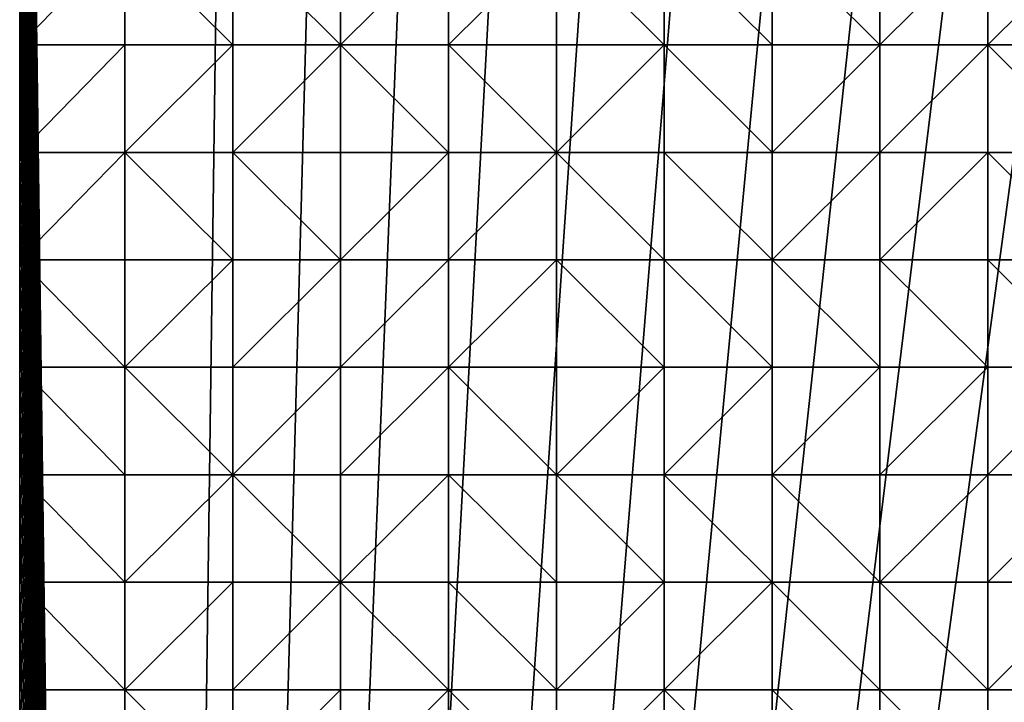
# Model space of a CAD drawing. Header units: metres. Extents: x 58 to 227, y 40 to 252.
# Tile 44 of 78: x 58 to 85, y 200 to 218. Entities that reach past the tile are written whole.
import ezdxf

# ---------------------------------------------------------------- set-up
doc = ezdxf.new("R2010")
doc.units = ezdxf.units.M
doc.header["$MEASUREMENT"] = 0
doc.layers.add('3D_TERRAIN_MODEL', color=18, linetype='CONTINUOUS')

# ---------------------------------------------------------------- blocks, each defined once
blk = doc.blocks.new('WALL_1')
at = {"layer": '3D_TERRAIN_MODEL', "color": 0, "linetype": 'ByBlock'}
mesh = blk.add_polyface(dxfattribs=at)
corners = [(58.315807, 151.595031, 25.728997), (58.315807, 154.453441, 26.640155), (58.315807, 154.453441, -5.557653), (58.315807, 151.595031, -5.557653), (58.315807, 157.311851, 27.524791), (58.315807, 157.311851, -5.557653), (58.315807, 160.17026, 28.394483), (58.315807, 160.17026, -5.557653), (58.315807, 163.02867, 29.184101), (58.315807, 163.02867, -5.557653), (58.315807, 165.88708, 29.966411), (58.315807, 165.88708, -5.557653), (58.315807, 168.74549, 30.663901), (58.315807, 168.74549, -5.557653), (58.315807, 171.603899, 31.28804), (58.315807, 171.603899, -5.557653), (58.315807, 174.462309, 31.760376), (58.315807, 174.462309, -5.557653), (58.315807, 177.320719, 32.305251), (58.315807, 177.320719, -5.557653), (58.315807, 180.179129, 32.875307), (58.315807, 180.179129, -5.557653), (58.315807, 183.037538, 33.350467), (58.315807, 183.037538, -5.557653), (58.315807, 185.895948, 33.789966), (58.315807, 185.895948, -5.557653), (58.315807, 188.754358, 34.302677), (58.315807, 188.754358, -5.557653), (58.315807, 191.612768, 34.840904), (58.315807, 191.612768, -5.557653), (58.315807, 194.471177, 35.353454), (58.315807, 194.471177, -5.557653), (58.315807, 197.329587, 35.786128), (58.315807, 197.329587, -5.557653), (58.315807, 200.187997, 36.250171), (58.315807, 200.187997, -5.557653), (58.315807, 203.046407, 36.723215), (58.315807, 203.046407, -5.557653), (58.315807, 205.904816, 37.18958), (58.315807, 205.904816, -5.557653), (58.315807, 208.763226, 37.693401), (58.315807, 208.763226, -5.557653), (58.315807, 211.621636, 38.196376), (58.315807, 211.621636, -5.557653), (58.315807, 214.480046, 38.808323), (58.315807, 214.480046, -5.557653), (58.315807, 217.338455, 39.756096), (58.315807, 217.338455, -5.557653), (58.315807, 220.196865, 41.018139), (58.315807, 220.196865, -5.557653), (58.315807, 223.055275, 42.525757), (58.315807, 223.055275, -5.557653), (58.315807, 225.913685, 43.988581), (58.315807, 225.913685, -5.557653), (58.315807, 228.772094, 45.033331), (58.315807, 228.772094, -5.557653), (58.315807, 231.630504, 45.426647), (58.315807, 231.630504, -5.557653), (58.315807, 234.488914, 45.550345), (58.315807, 234.488914, -5.557653), (58.315807, 237.347324, 45.522355), (58.315807, 237.347324, -5.557653), (58.315807, 240.205733, 45.380837), (58.315807, 240.205733, -5.557653), (58.315807, 243.064143, 45.269983), (58.315807, 243.064143, -5.557653), (58.315807, 245.922553, 45.200712), (58.315807, 245.922553, -5.557653)]
mesh.append_faces([[corners[k] for k in face] for face in [(0, 1, 2, 3), (1, 4, 5, 2), (4, 6, 7, 5), (6, 8, 9, 7), (8, 10, 11, 9), (10, 12, 13, 11), (12, 14, 15, 13), (14, 16, 17, 15), (16, 18, 19, 17), (18, 20, 21, 19), (20, 22, 23, 21), (22, 24, 25, 23), (24, 26, 27, 25), (26, 28, 29, 27), (28, 30, 31, 29), (30, 32, 33, 31), (32, 34, 35, 33), (34, 36, 37, 35), (36, 38, 39, 37), (38, 40, 41, 39), (40, 42, 43, 41), (42, 44, 45, 43), (44, 46, 47, 45), (46, 48, 49, 47), (48, 50, 51, 49), (50, 52, 53, 51), (52, 54, 55, 53), (54, 56, 57, 55), (56, 58, 59, 57), (58, 60, 61, 59), (60, 62, 63, 61), (62, 64, 65, 63), (64, 66, 67, 65)]], dxfattribs={"vtx1": -1, "vtx3": -1, "color": 0})
blk = doc.blocks.new('WALL_2')
at = {"layer": '3D_TERRAIN_MODEL', "color": 0, "linetype": 'ByBlock'}
mesh = blk.add_polyface(dxfattribs=at)
corners = [(58.315807, 183.037538, -5.557653), (58.315807, 185.895948, -5.557653), (61.113923, 40.187512, -5.557653), (58.315807, 188.754358, -5.557653), (58.315807, 191.612768, -5.557653), (58.315807, 194.471177, -5.557653), (58.315807, 197.329587, -5.557653), (58.315807, 200.187997, -5.557653), (58.315807, 203.046407, -5.557653), (58.315807, 205.904816, -5.557653), (58.315807, 208.763226, -5.557653), (58.315807, 211.621636, -5.557653), (58.315807, 214.480046, -5.557653), (58.315807, 217.338455, -5.557653), (58.315807, 220.196865, -5.557653), (58.315807, 223.055275, -5.557653), (58.315807, 225.913685, -5.557653), (58.315807, 228.772094, -5.557653), (58.315807, 231.630504, -5.557653), (58.315807, 234.488914, -5.557653), (58.315807, 237.347324, -5.557653), (58.315807, 240.205733, -5.557653), (58.315807, 243.064143, -5.557653), (58.315807, 245.922553, -5.557653), (58.315807, 248.780962, -5.557653), (58.315807, 251.568912, -5.557653), (61.113923, 251.568912, -5.557653), (63.9825, 251.568912, -5.557653), (66.851077, 251.568912, -5.557653), (69.719654, 251.568912, -5.557653), (72.588231, 251.568912, -5.557653), (75.456808, 251.568912, -5.557653), (78.325385, 251.568912, -5.557653), (81.193962, 251.568912, -5.557653), (84.062539, 251.568912, -5.557653)]
mesh.append_faces([[corners[k] for k in face] for face in [(0, 1, 2), (1, 3, 2), (3, 4, 2), (4, 5, 2), (5, 6, 2), (6, 7, 2), (7, 8, 2), (8, 9, 2), (9, 10, 2), (10, 11, 2), (11, 12, 2), (12, 13, 2), (13, 14, 2), (14, 15, 2), (15, 16, 2), (16, 17, 2), (17, 18, 2), (18, 19, 2), (19, 20, 2), (20, 21, 2), (21, 22, 2), (22, 23, 2), (23, 24, 2), (24, 25, 2), (25, 26, 2), (26, 27, 2), (27, 28, 2), (28, 29, 2), (29, 30, 2), (30, 31, 2), (31, 32, 2), (32, 33, 2), (33, 34, 2)]], dxfattribs={"vtx1": -1, "vtx2": -1, "color": 0})
mesh = blk.add_polyface(dxfattribs=at)
corners = [(84.062539, 251.568912, -5.557653), (86.931116, 251.568912, -5.557653), (61.113923, 40.187512, -5.557653), (89.799693, 251.568912, -5.557653), (92.66827, 251.568912, -5.557653), (95.536847, 251.568912, -5.557653), (98.405424, 251.568912, -5.557653), (101.274001, 251.568912, -5.557653), (104.142577, 251.568912, -5.557653), (107.011154, 251.568912, -5.557653), (109.879731, 251.568912, -5.557653), (112.748308, 251.568912, -5.557653), (115.616885, 251.568912, -5.557653), (118.485462, 251.568912, -5.557653), (121.354039, 251.568912, -5.557653), (124.222616, 251.568912, -5.557653), (127.091193, 251.568912, -5.557653), (129.95977, 251.568912, -5.557653), (132.828347, 251.568912, -5.557653), (135.696924, 251.568912, -5.557653), (138.565501, 251.568912, -5.557653), (141.434078, 251.568912, -5.557653), (144.302655, 251.568912, -5.557653), (147.171232, 251.568912, -5.557653), (150.039809, 251.568912, -5.557653), (152.908386, 251.568912, -5.557653), (155.776963, 251.568912, -5.557653), (158.64554, 251.568912, -5.557653), (161.514117, 251.568912, -5.557653), (164.382694, 251.568912, -5.557653), (167.251271, 251.568912, -5.557653), (170.119848, 251.568912, -5.557653), (172.988425, 251.568912, -5.557653), (175.857002, 251.568912, -5.557653), (178.725579, 251.568912, -5.557653)]
mesh.append_faces([[corners[k] for k in face] for face in [(0, 1, 2), (1, 3, 2), (3, 4, 2), (4, 5, 2), (5, 6, 2), (6, 7, 2), (7, 8, 2), (8, 9, 2), (9, 10, 2), (10, 11, 2), (11, 12, 2), (12, 13, 2), (13, 14, 2), (14, 15, 2), (15, 16, 2), (16, 17, 2), (17, 18, 2), (18, 19, 2), (19, 20, 2), (20, 21, 2), (21, 22, 2), (22, 23, 2), (23, 24, 2), (24, 25, 2), (25, 26, 2), (26, 27, 2), (27, 28, 2), (28, 29, 2), (29, 30, 2), (30, 31, 2), (31, 32, 2), (32, 33, 2), (33, 34, 2)]], dxfattribs={"vtx1": -1, "vtx2": -1, "color": 0})
mesh = blk.add_polyface(dxfattribs=at)
corners = [(178.725579, 251.568912, -5.557653), (181.594156, 251.568912, -5.557653), (61.113923, 40.187512, -5.557653), (184.462733, 251.568912, -5.557653), (187.331309, 251.568912, -5.557653), (190.199886, 251.568912, -5.557653), (193.068463, 251.568912, -5.557653), (195.93704, 251.568912, -5.557653), (198.805617, 251.568912, -5.557653), (201.674194, 251.568912, -5.557653), (204.542771, 251.568912, -5.557653), (207.411348, 251.568912, -5.557653), (210.279925, 251.568912, -5.557653), (213.148502, 251.568912, -5.557653), (216.017079, 251.568912, -5.557653), (218.885656, 251.568912, -5.557653), (221.754233, 251.568912, -5.557653), (224.62281, 251.568912, -5.557653), (227.420927, 251.568912, -5.557653), (227.069402, 248.780962, -5.557653), (226.708994, 245.922553, -5.557653), (226.348586, 243.064143, -5.557653), (225.988178, 240.205733, -5.557653), (225.62777, 237.347324, -5.557653), (225.267362, 234.488914, -5.557653), (224.906953, 231.630504, -5.557653), (224.62281, 229.376953, -5.557653), (224.546545, 228.772094, -5.557653), (224.186137, 225.913685, -5.557653), (223.825729, 223.055275, -5.557653), (223.465321, 220.196865, -5.557653), (223.104912, 217.338455, -5.557653), (222.744504, 214.480046, -5.557653), (222.384096, 211.621636, -5.557653), (222.023688, 208.763226, -5.557653)]
mesh.append_faces([[corners[k] for k in face] for face in [(0, 1, 2), (1, 3, 2), (3, 4, 2), (4, 5, 2), (5, 6, 2), (6, 7, 2), (7, 8, 2), (8, 9, 2), (9, 10, 2), (10, 11, 2), (11, 12, 2), (12, 13, 2), (13, 14, 2), (14, 15, 2), (15, 16, 2), (16, 17, 2), (17, 18, 2), (18, 19, 2), (19, 20, 2), (20, 21, 2), (21, 22, 2), (22, 23, 2), (23, 24, 2), (24, 25, 2), (25, 26, 2), (26, 27, 2), (27, 28, 2), (28, 29, 2), (29, 30, 2), (30, 31, 2), (31, 32, 2), (32, 33, 2), (33, 34, 2)]], dxfattribs={"vtx1": -1, "vtx2": -1, "color": 0})
mesh = blk.add_polyface(dxfattribs=at)
corners = [(222.023688, 208.763226, -5.557653), (221.754233, 206.62617, -5.557653), (61.113923, 40.187512, -5.557653), (221.66328, 205.904816, -5.557653), (221.302872, 203.046407, -5.557653), (220.942463, 200.187997, -5.557653), (220.582055, 197.329587, -5.557653), (220.221647, 194.471177, -5.557653), (219.861239, 191.612768, -5.557653), (219.500831, 188.754358, -5.557653), (219.140422, 185.895948, -5.557653), (218.885656, 183.875388, -5.557653), (218.780014, 183.037538, -5.557653), (218.419606, 180.179129, -5.557653), (218.059198, 177.320719, -5.557653), (217.69879, 174.462309, -5.557653), (217.338381, 171.603899, -5.557653), (216.977973, 168.74549, -5.557653), (216.617565, 165.88708, -5.557653), (216.257157, 163.02867, -5.557653), (216.017079, 161.124605, -5.557653), (215.896749, 160.17026, -5.557653), (215.536341, 157.311851, -5.557653), (215.175932, 154.453441, -5.557653), (214.815524, 151.595031, -5.557653), (214.455116, 148.736621, -5.557653), (214.094708, 145.878212, -5.557653), (213.7343, 143.019802, -5.557653), (213.373891, 140.161392, -5.557653), (213.148502, 138.373822, -5.557653), (213.013483, 137.302983, -5.557653), (212.653075, 134.444573, -5.557653), (212.292667, 131.586163, -5.557653), (211.932259, 128.727753, -5.557653), (211.571851, 125.869344, -5.557653)]
mesh.append_faces([[corners[k] for k in face] for face in [(0, 1, 2), (1, 3, 2), (3, 4, 2), (4, 5, 2), (5, 6, 2), (6, 7, 2), (7, 8, 2), (8, 9, 2), (9, 10, 2), (10, 11, 2), (11, 12, 2), (12, 13, 2), (13, 14, 2), (14, 15, 2), (15, 16, 2), (16, 17, 2), (17, 18, 2), (18, 19, 2), (19, 20, 2), (20, 21, 2), (21, 22, 2), (22, 23, 2), (23, 24, 2), (24, 25, 2), (25, 26, 2), (26, 27, 2), (27, 28, 2), (28, 29, 2), (29, 30, 2), (30, 31, 2), (31, 32, 2), (32, 33, 2), (33, 34, 2)]], dxfattribs={"vtx1": -1, "vtx2": -1, "color": 0})
blk = doc.blocks.new('SURFACE')
at = {"layer": '3D_TERRAIN_MODEL', "color": 0, "linetype": 'ByBlock'}
for p, q in [((58.315807, 217.338455, 39.756096), (58.315807, 220.196865, 41.018139)), ((61.113923, 220.196865, 41.081378), (61.113923, 217.338455, 39.94757)), ((61.113923, 220.196865, 41.081378), (61.113923, 217.338455, 39.94757)), ((63.9825, 220.196865, 41.242698), (63.9825, 217.338455, 39.991484)), ((63.9825, 220.196865, 41.242698), (63.9825, 217.338455, 39.991484)), ((66.851077, 220.196865, 41.540073), (66.851077, 217.338455, 40.22658)), ((66.851077, 220.196865, 41.540073), (66.851077, 217.338455, 40.22658)), ((69.719654, 220.196865, 42.113934), (69.719654, 217.338455, 40.95428)), ((69.719654, 220.196865, 42.113934), (69.719654, 217.338455, 40.95428)), ((72.588231, 220.196865, 42.67566), (72.588231, 217.338455, 41.428338)), ((72.588231, 220.196865, 42.67566), (72.588231, 217.338455, 41.428338)), ((75.456808, 220.196865, 43.048129), (75.456808, 217.338455, 41.86549)), ((75.456808, 220.196865, 43.048129), (75.456808, 217.338455, 41.86549)), ((78.325385, 220.196865, 43.467322), (78.325385, 217.338455, 42.487215)), ((78.325385, 220.196865, 43.467322), (78.325385, 217.338455, 42.487215)), ((81.193962, 220.196865, 43.881728), (81.193962, 217.338455, 42.966335)), ((81.193962, 220.196865, 43.881728), (81.193962, 217.338455, 42.966335)), ((84.062539, 220.196865, 44.170376), (84.062539, 217.338455, 43.326064)), ((84.062539, 220.196865, 44.170376), (84.062539, 217.338455, 43.326064)), ((58.315807, 217.338455, 39.756096), (61.113923, 217.338455, 39.94757)), ((58.315807, 214.480046, 38.808323), (58.315807, 217.338455, 39.756096)), ((58.315807, 217.338455, 39.756096), (61.113923, 217.338455, 39.94757)), ((61.113923, 217.338455, 39.94757), (61.113923, 214.480046, 39.165675)), ((61.113923, 217.338455, 39.94757), (61.113923, 214.480046, 39.165675)), ((61.113923, 217.338455, 39.94757), (63.9825, 217.338455, 39.991484)), ((61.113923, 217.338455, 39.94757), (63.9825, 217.338455, 39.991484)), ((63.9825, 217.338455, 39.991484), (63.9825, 214.480046, 39.222667)), ((63.9825, 217.338455, 39.991484), (63.9825, 214.480046, 39.222667)), ((63.9825, 217.338455, 39.991484), (66.851077, 217.338455, 40.22658)), ((63.9825, 217.338455, 39.991484), (66.851077, 217.338455, 40.22658)), ((66.851077, 217.338455, 40.22658), (66.851077, 214.480046, 39.544744)), ((66.851077, 217.338455, 40.22658), (66.851077, 214.480046, 39.544744)), ((66.851077, 217.338455, 40.22658), (69.719654, 217.338455, 40.95428)), ((66.851077, 217.338455, 40.22658), (69.719654, 217.338455, 40.95428)), ((69.719654, 217.338455, 40.95428), (69.719654, 214.480046, 39.969909)), ((69.719654, 217.338455, 40.95428), (69.719654, 214.480046, 39.969909)), ((69.719654, 217.338455, 40.95428), (72.588231, 217.338455, 41.428338)), ((69.719654, 217.338455, 40.95428), (72.588231, 217.338455, 41.428338)), ((72.588231, 217.338455, 41.428338), (72.588231, 214.480046, 40.252298)), ((72.588231, 217.338455, 41.428338), (72.588231, 214.480046, 40.252298)), ((72.588231, 217.338455, 41.428338), (75.456808, 217.338455, 41.86549)), ((72.588231, 217.338455, 41.428338), (75.456808, 217.338455, 41.86549)), ((75.456808, 217.338455, 41.86549), (75.456808, 214.480046, 40.912626)), ((75.456808, 217.338455, 41.86549), (75.456808, 214.480046, 40.912626)), ((75.456808, 217.338455, 41.86549), (78.325385, 217.338455, 42.487215)), ((75.456808, 217.338455, 41.86549), (78.325385, 217.338455, 42.487215)), ((78.325385, 217.338455, 42.487215), (78.325385, 214.480046, 41.566482)), ((78.325385, 217.338455, 42.487215), (78.325385, 214.480046, 41.566482)), ((78.325385, 217.338455, 42.487215), (81.193962, 217.338455, 42.966335)), ((78.325385, 217.338455, 42.487215), (81.193962, 217.338455, 42.966335)), ((81.193962, 217.338455, 42.966335), (81.193962, 214.480046, 42.097984)), ((81.193962, 217.338455, 42.966335), (81.193962, 214.480046, 42.097984)), ((81.193962, 217.338455, 42.966335), (84.062539, 217.338455, 43.326064)), ((81.193962, 217.338455, 42.966335), (84.062539, 217.338455, 43.326064)), ((84.062539, 217.338455, 43.326064), (84.062539, 214.480046, 42.606983)), ((84.062539, 217.338455, 43.326064), (84.062539, 214.480046, 42.606983)), ((84.062539, 217.338455, 43.326064), (86.931116, 217.338455, 43.581009)), ((84.062539, 217.338455, 43.326064), (86.931116, 217.338455, 43.581009)), ((58.315807, 214.480046, 38.808323), (61.113923, 214.480046, 39.165675)), ((58.315807, 211.621636, 38.196376), (58.315807, 214.480046, 38.808323)), ((58.315807, 214.480046, 38.808323), (61.113923, 214.480046, 39.165675)), ((61.113923, 214.480046, 39.165675), (61.113923, 211.621636, 38.489272)), ((61.113923, 214.480046, 39.165675), (61.113923, 211.621636, 38.489272)), ((61.113923, 214.480046, 39.165675), (63.9825, 214.480046, 39.222667)), ((61.113923, 214.480046, 39.165675), (63.9825, 214.480046, 39.222667)), ((63.9825, 214.480046, 39.222667), (63.9825, 211.621636, 38.558279)), ((63.9825, 214.480046, 39.222667), (63.9825, 211.621636, 38.558279)), ((63.9825, 214.480046, 39.222667), (66.851077, 214.480046, 39.544744)), ((63.9825, 214.480046, 39.222667), (66.851077, 214.480046, 39.544744)), ((66.851077, 214.480046, 39.544744), (66.851077, 211.621636, 38.849427)), ((66.851077, 214.480046, 39.544744), (66.851077, 211.621636, 38.849427)), ((66.851077, 214.480046, 39.544744), (69.719654, 214.480046, 39.969909)), ((66.851077, 214.480046, 39.544744), (69.719654, 214.480046, 39.969909)), ((69.719654, 214.480046, 39.969909), (69.719654, 211.621636, 39.292339)), ((69.719654, 214.480046, 39.969909), (69.719654, 211.621636, 39.292339)), ((69.719654, 214.480046, 39.969909), (72.588231, 214.480046, 40.252298)), ((69.719654, 214.480046, 39.969909), (72.588231, 214.480046, 40.252298)), ((72.588231, 214.480046, 40.252298), (72.588231, 211.621636, 39.734245)), ((72.588231, 214.480046, 40.252298), (72.588231, 211.621636, 39.734245)), ((72.588231, 214.480046, 40.252298), (75.456808, 214.480046, 40.912626)), ((72.588231, 214.480046, 40.252298), (75.456808, 214.480046, 40.912626)), ((75.456808, 214.480046, 40.912626), (75.456808, 211.621636, 40.075565)), ((75.456808, 214.480046, 40.912626), (75.456808, 211.621636, 40.075565)), ((75.456808, 214.480046, 40.912626), (78.325385, 214.480046, 41.566482)), ((75.456808, 214.480046, 40.912626), (78.325385, 214.480046, 41.566482)), ((78.325385, 214.480046, 41.566482), (78.325385, 211.621636, 40.725445)), ((78.325385, 214.480046, 41.566482), (78.325385, 211.621636, 40.725445)), ((78.325385, 214.480046, 41.566482), (81.193962, 214.480046, 42.097984)), ((78.325385, 214.480046, 41.566482), (81.193962, 214.480046, 42.097984)), ((81.193962, 214.480046, 42.097984), (81.193962, 211.621636, 41.211201)), ((81.193962, 214.480046, 42.097984), (81.193962, 211.621636, 41.211201)), ((81.193962, 214.480046, 42.097984), (84.062539, 214.480046, 42.606983)), ((81.193962, 214.480046, 42.097984), (84.062539, 214.480046, 42.606983)), ((84.062539, 214.480046, 42.606983), (84.062539, 211.621636, 41.650978)), ((84.062539, 214.480046, 42.606983), (84.062539, 211.621636, 41.650978)), ((84.062539, 214.480046, 42.606983), (86.931116, 214.480046, 42.939495)), ((84.062539, 214.480046, 42.606983), (86.931116, 214.480046, 42.939495)), ((58.315807, 211.621636, 38.196376), (61.113923, 211.621636, 38.489272)), ((58.315807, 208.763226, 37.693401), (58.315807, 211.621636, 38.196376)), ((58.315807, 211.621636, 38.196376), (61.113923, 211.621636, 38.489272)), ((61.113923, 211.621636, 38.489272), (61.113923, 208.763226, 37.811932)), ((61.113923, 211.621636, 38.489272), (61.113923, 208.763226, 37.811932)), ((61.113923, 211.621636, 38.489272), (63.9825, 211.621636, 38.558279)), ((61.113923, 211.621636, 38.489272), (63.9825, 211.621636, 38.558279)), ((63.9825, 211.621636, 38.558279), (63.9825, 208.763226, 37.945569)), ((63.9825, 211.621636, 38.558279), (63.9825, 208.763226, 37.945569)), ((63.9825, 211.621636, 38.558279), (66.851077, 211.621636, 38.849427)), ((63.9825, 211.621636, 38.558279), (66.851077, 211.621636, 38.849427)), ((66.851077, 211.621636, 38.849427), (66.851077, 208.763226, 38.292473)), ((66.851077, 211.621636, 38.849427), (66.851077, 208.763226, 38.292473)), ((66.851077, 211.621636, 38.849427), (69.719654, 211.621636, 39.292339)), ((66.851077, 211.621636, 38.849427), (69.719654, 211.621636, 39.292339)), ((69.719654, 211.621636, 39.292339), (69.719654, 208.763226, 39.110503)), ((69.719654, 211.621636, 39.292339), (69.719654, 208.763226, 39.110503)), ((69.719654, 211.621636, 39.292339), (72.588231, 211.621636, 39.734245)), ((69.719654, 211.621636, 39.292339), (72.588231, 211.621636, 39.734245)), ((72.588231, 211.621636, 39.734245), (72.588231, 208.763226, 39.066969)), ((72.588231, 211.621636, 39.734245), (72.588231, 208.763226, 39.066969)), ((72.588231, 211.621636, 39.734245), (75.456808, 211.621636, 40.075565)), ((72.588231, 211.621636, 39.734245), (75.456808, 211.621636, 40.075565)), ((75.456808, 211.621636, 40.075565), (75.456808, 208.763226, 39.407532)), ((75.456808, 211.621636, 40.075565), (75.456808, 208.763226, 39.407532)), ((75.456808, 211.621636, 40.075565), (78.325385, 211.621636, 40.725445)), ((75.456808, 211.621636, 40.075565), (78.325385, 211.621636, 40.725445)), ((78.325385, 211.621636, 40.725445), (78.325385, 208.763226, 39.965253)), ((78.325385, 211.621636, 40.725445), (78.325385, 208.763226, 39.965253)), ((78.325385, 211.621636, 40.725445), (81.193962, 211.621636, 41.211201)), ((78.325385, 211.621636, 40.725445), (81.193962, 211.621636, 41.211201)), ((81.193962, 211.621636, 41.211201), (81.193962, 208.763226, 40.44404)), ((81.193962, 211.621636, 41.211201), (81.193962, 208.763226, 40.44404)), ((81.193962, 211.621636, 41.211201), (84.062539, 211.621636, 41.650978)), ((81.193962, 211.621636, 41.211201), (84.062539, 211.621636, 41.650978)), ((84.062539, 211.621636, 41.650978), (84.062539, 208.763226, 40.834019)), ((84.062539, 211.621636, 41.650978), (84.062539, 208.763226, 40.834019)), ((84.062539, 211.621636, 41.650978), (86.931116, 211.621636, 42.064376)), ((84.062539, 211.621636, 41.650978), (86.931116, 211.621636, 42.064376)), ((58.315807, 208.763226, 37.693401), (61.113923, 208.763226, 37.811932)), ((58.315807, 205.904816, 37.18958), (58.315807, 208.763226, 37.693401)), ((58.315807, 208.763226, 37.693401), (61.113923, 208.763226, 37.811932)), ((61.113923, 208.763226, 37.811932), (61.113923, 205.904816, 37.302287)), ((61.113923, 208.763226, 37.811932), (61.113923, 205.904816, 37.302287)), ((61.113923, 208.763226, 37.811932), (63.9825, 208.763226, 37.945569)), ((61.113923, 208.763226, 37.811932), (63.9825, 208.763226, 37.945569)), ((63.9825, 208.763226, 37.945569), (63.9825, 205.904816, 37.42401)), ((63.9825, 208.763226, 37.945569), (63.9825, 205.904816, 37.42401)), ((63.9825, 208.763226, 37.945569), (66.851077, 208.763226, 38.292473)), ((63.9825, 208.763226, 37.945569), (66.851077, 208.763226, 38.292473)), ((66.851077, 208.763226, 38.292473), (66.851077, 205.904816, 37.8442)), ((66.851077, 208.763226, 38.292473), (66.851077, 205.904816, 37.8442)), ((66.851077, 208.763226, 38.292473), (69.719654, 208.763226, 39.110503)), ((66.851077, 208.763226, 38.292473), (69.719654, 208.763226, 39.110503)), ((69.719654, 208.763226, 39.110503), (69.719654, 205.904816, 38.227013)), ((69.719654, 208.763226, 39.110503), (69.719654, 205.904816, 38.227013)), ((69.719654, 208.763226, 39.110503), (72.588231, 208.763226, 39.066969)), ((69.719654, 208.763226, 39.110503), (72.588231, 208.763226, 39.066969)), ((72.588231, 208.763226, 39.066969), (72.588231, 205.904816, 38.525109)), ((72.588231, 208.763226, 39.066969), (72.588231, 205.904816, 38.525109)), ((72.588231, 208.763226, 39.066969), (75.456808, 208.763226, 39.407532)), ((72.588231, 208.763226, 39.066969), (75.456808, 208.763226, 39.407532)), ((75.456808, 208.763226, 39.407532), (75.456808, 205.904816, 38.915316)), ((75.456808, 208.763226, 39.407532), (75.456808, 205.904816, 38.915316)), ((75.456808, 208.763226, 39.407532), (78.325385, 208.763226, 39.965253)), ((75.456808, 208.763226, 39.407532), (78.325385, 208.763226, 39.965253)), ((78.325385, 208.763226, 39.965253), (78.325385, 205.904816, 39.318682)), ((78.325385, 208.763226, 39.965253), (78.325385, 205.904816, 39.318682)), ((78.325385, 208.763226, 39.965253), (81.193962, 208.763226, 40.44404)), ((78.325385, 208.763226, 39.965253), (81.193962, 208.763226, 40.44404)), ((81.193962, 208.763226, 40.44404), (81.193962, 205.904816, 39.774797)), ((81.193962, 208.763226, 40.44404), (81.193962, 205.904816, 39.774797)), ((81.193962, 208.763226, 40.44404), (84.062539, 208.763226, 40.834019)), ((81.193962, 208.763226, 40.44404), (84.062539, 208.763226, 40.834019)), ((84.062539, 208.763226, 40.834019), (84.062539, 205.904816, 40.222962)), ((84.062539, 208.763226, 40.834019), (84.062539, 205.904816, 40.222962)), ((84.062539, 208.763226, 40.834019), (86.931116, 208.763226, 41.21805)), ((84.062539, 208.763226, 40.834019), (86.931116, 208.763226, 41.21805)), ((58.315807, 205.904816, 37.18958), (61.113923, 205.904816, 37.302287)), ((58.315807, 203.046407, 36.723215), (58.315807, 205.904816, 37.18958)), ((58.315807, 205.904816, 37.18958), (61.113923, 205.904816, 37.302287)), ((61.113923, 205.904816, 37.302287), (61.113923, 203.046407, 36.832592)), ((61.113923, 205.904816, 37.302287), (61.113923, 203.046407, 36.832592)), ((61.113923, 205.904816, 37.302287), (63.9825, 205.904816, 37.42401)), ((61.113923, 205.904816, 37.302287), (63.9825, 205.904816, 37.42401)), ((63.9825, 205.904816, 37.42401), (63.9825, 203.046407, 36.970565)), ((63.9825, 205.904816, 37.42401), (63.9825, 203.046407, 36.970565)), ((63.9825, 205.904816, 37.42401), (66.851077, 205.904816, 37.8442)), ((63.9825, 205.904816, 37.42401), (66.851077, 205.904816, 37.8442)), ((66.851077, 205.904816, 37.8442), (66.851077, 203.046407, 37.278206)), ((66.851077, 205.904816, 37.8442), (66.851077, 203.046407, 37.278206)), ((66.851077, 205.904816, 37.8442), (69.719654, 205.904816, 38.227013)), ((66.851077, 205.904816, 37.8442), (69.719654, 205.904816, 38.227013)), ((69.719654, 205.904816, 38.227013), (69.719654, 203.046407, 37.697514)), ((69.719654, 205.904816, 38.227013), (69.719654, 203.046407, 37.697514)), ((69.719654, 205.904816, 38.227013), (72.588231, 205.904816, 38.525109)), ((69.719654, 205.904816, 38.227013), (72.588231, 205.904816, 38.525109)), ((72.588231, 205.904816, 38.525109), (72.588231, 203.046407, 37.951452)), ((72.588231, 205.904816, 38.525109), (72.588231, 203.046407, 37.951452)), ((72.588231, 205.904816, 38.525109), (75.456808, 205.904816, 38.915316)), ((72.588231, 205.904816, 38.525109), (75.456808, 205.904816, 38.915316)), ((75.456808, 205.904816, 38.915316), (75.456808, 203.046407, 38.272831)), ((75.456808, 205.904816, 38.915316), (75.456808, 203.046407, 38.272831)), ((75.456808, 205.904816, 38.915316), (78.325385, 205.904816, 39.318682)), ((75.456808, 205.904816, 38.915316), (78.325385, 205.904816, 39.318682)), ((78.325385, 205.904816, 39.318682), (78.325385, 203.046407, 38.642851)), ((78.325385, 205.904816, 39.318682), (78.325385, 203.046407, 38.642851)), ((78.325385, 205.904816, 39.318682), (81.193962, 205.904816, 39.774797)), ((78.325385, 205.904816, 39.318682), (81.193962, 205.904816, 39.774797)), ((81.193962, 205.904816, 39.774797), (81.193962, 203.046407, 39.123016)), ((81.193962, 205.904816, 39.774797), (81.193962, 203.046407, 39.123016)), ((81.193962, 205.904816, 39.774797), (84.062539, 205.904816, 40.222962)), ((81.193962, 205.904816, 39.774797), (84.062539, 205.904816, 40.222962)), ((84.062539, 205.904816, 40.222962), (84.062539, 203.046407, 39.734624)), ((84.062539, 205.904816, 40.222962), (84.062539, 203.046407, 39.734624)), ((84.062539, 205.904816, 40.222962), (86.931116, 205.904816, 40.517364)), ((84.062539, 205.904816, 40.222962), (86.931116, 205.904816, 40.517364)), ((58.315807, 203.046407, 36.723215), (61.113923, 203.046407, 36.832592)), ((58.315807, 200.187997, 36.250171), (58.315807, 203.046407, 36.723215)), ((58.315807, 203.046407, 36.723215), (61.113923, 203.046407, 36.832592)), ((61.113923, 203.046407, 36.832592), (61.113923, 200.187997, 36.369533)), ((61.113923, 203.046407, 36.832592), (61.113923, 200.187997, 36.369533)), ((61.113923, 203.046407, 36.832592), (63.9825, 203.046407, 36.970565)), ((61.113923, 203.046407, 36.832592), (63.9825, 203.046407, 36.970565)), ((63.9825, 203.046407, 36.970565), (63.9825, 200.187997, 36.640699)), ((63.9825, 203.046407, 36.970565), (63.9825, 200.187997, 36.640699)), ((63.9825, 203.046407, 36.970565), (66.851077, 203.046407, 37.278206)), ((63.9825, 203.046407, 36.970565), (66.851077, 203.046407, 37.278206)), ((66.851077, 203.046407, 37.278206), (66.851077, 200.187997, 36.931286)), ((66.851077, 203.046407, 37.278206), (66.851077, 200.187997, 36.931286)), ((66.851077, 203.046407, 37.278206), (69.719654, 203.046407, 37.697514)), ((66.851077, 203.046407, 37.278206), (69.719654, 203.046407, 37.697514)), ((69.719654, 203.046407, 37.697514), (69.719654, 200.187997, 37.167602)), ((69.719654, 203.046407, 37.697514), (69.719654, 200.187997, 37.167602)), ((69.719654, 203.046407, 37.697514), (72.588231, 203.046407, 37.951452)), ((69.719654, 203.046407, 37.697514), (72.588231, 203.046407, 37.951452)), ((72.588231, 203.046407, 37.951452), (72.588231, 200.187997, 37.396438)), ((72.588231, 203.046407, 37.951452), (72.588231, 200.187997, 37.396438)), ((72.588231, 203.046407, 37.951452), (75.456808, 203.046407, 38.272831)), ((72.588231, 203.046407, 37.951452), (75.456808, 203.046407, 38.272831)), ((75.456808, 203.046407, 38.272831), (75.456808, 200.187997, 37.751566)), ((75.456808, 203.046407, 38.272831), (75.456808, 200.187997, 37.751566)), ((75.456808, 203.046407, 38.272831), (78.325385, 203.046407, 38.642851)), ((75.456808, 203.046407, 38.272831), (78.325385, 203.046407, 38.642851)), ((78.325385, 203.046407, 38.642851), (78.325385, 200.187997, 38.17105)), ((78.325385, 203.046407, 38.642851), (78.325385, 200.187997, 38.17105)), ((78.325385, 203.046407, 38.642851), (81.193962, 203.046407, 39.123016)), ((78.325385, 203.046407, 38.642851), (81.193962, 203.046407, 39.123016)), ((81.193962, 203.046407, 39.123016), (81.193962, 200.187997, 38.566308)), ((81.193962, 203.046407, 39.123016), (81.193962, 200.187997, 38.566308)), ((81.193962, 203.046407, 39.123016), (84.062539, 203.046407, 39.734624)), ((81.193962, 203.046407, 39.123016), (84.062539, 203.046407, 39.734624)), ((84.062539, 203.046407, 39.734624), (84.062539, 200.187997, 39.118314)), ((84.062539, 203.046407, 39.734624), (84.062539, 200.187997, 39.118314)), ((84.062539, 203.046407, 39.734624), (86.931116, 203.046407, 40.078289)), ((84.062539, 203.046407, 39.734624), (86.931116, 203.046407, 40.078289)), ((58.315807, 200.187997, 36.250171), (61.113923, 200.187997, 36.369533)), ((58.315807, 197.329587, 35.786128), (58.315807, 200.187997, 36.250171)), ((58.315807, 200.187997, 36.250171), (61.113923, 200.187997, 36.369533)), ((61.113923, 200.187997, 36.369533), (61.113923, 197.329587, 35.917744)), ((61.113923, 200.187997, 36.369533), (61.113923, 197.329587, 35.917744)), ((61.113923, 200.187997, 36.369533), (63.9825, 200.187997, 36.640699)), ((61.113923, 200.187997, 36.369533), (63.9825, 200.187997, 36.640699)), ((63.9825, 200.187997, 36.640699), (63.9825, 197.329587, 36.15285)), ((63.9825, 200.187997, 36.640699), (63.9825, 197.329587, 36.15285)), ((63.9825, 200.187997, 36.640699), (66.851077, 200.187997, 36.931286)), ((63.9825, 200.187997, 36.640699), (66.851077, 200.187997, 36.931286)), ((66.851077, 200.187997, 36.931286), (66.851077, 197.329587, 36.442827)), ((66.851077, 200.187997, 36.931286), (66.851077, 197.329587, 36.442827)), ((66.851077, 200.187997, 36.931286), (69.719654, 200.187997, 37.167602)), ((66.851077, 200.187997, 36.931286), (69.719654, 200.187997, 37.167602)), ((69.719654, 200.187997, 37.167602), (69.719654, 197.329587, 36.555757)), ((69.719654, 200.187997, 37.167602), (69.719654, 197.329587, 36.555757)), ((69.719654, 200.187997, 37.167602), (72.588231, 200.187997, 37.396438)), ((69.719654, 200.187997, 37.167602), (72.588231, 200.187997, 37.396438)), ((72.588231, 200.187997, 37.396438), (72.588231, 197.329587, 36.752291)), ((72.588231, 200.187997, 37.396438), (72.588231, 197.329587, 36.752291)), ((72.588231, 200.187997, 37.396438), (75.456808, 200.187997, 37.751566)), ((72.588231, 200.187997, 37.396438), (75.456808, 200.187997, 37.751566)), ((75.456808, 200.187997, 37.751566), (75.456808, 197.329587, 37.134378)), ((75.456808, 200.187997, 37.751566), (75.456808, 197.329587, 37.134378)), ((75.456808, 200.187997, 37.751566), (78.325385, 200.187997, 38.17105)), ((75.456808, 200.187997, 37.751566), (78.325385, 200.187997, 38.17105)), ((78.325385, 200.187997, 38.17105), (78.325385, 197.329587, 37.675815)), ((78.325385, 200.187997, 38.17105), (78.325385, 197.329587, 37.675815)), ((78.325385, 200.187997, 38.17105), (81.193962, 200.187997, 38.566308)), ((78.325385, 200.187997, 38.17105), (81.193962, 200.187997, 38.566308)), ((81.193962, 200.187997, 38.566308), (81.193962, 197.329587, 38.124166)), ((81.193962, 200.187997, 38.566308), (81.193962, 197.329587, 38.124166)), ((81.193962, 200.187997, 38.566308), (84.062539, 200.187997, 39.118314)), ((81.193962, 200.187997, 38.566308), (84.062539, 200.187997, 39.118314)), ((84.062539, 200.187997, 39.118314), (84.062539, 197.329587, 38.49872)), ((84.062539, 200.187997, 39.118314), (84.062539, 197.329587, 38.49872)), ((84.062539, 200.187997, 39.118314), (86.931116, 200.187997, 39.459049)), ((84.062539, 200.187997, 39.118314), (86.931116, 200.187997, 39.459049))]:
    blk.add_line(p, q, dxfattribs=at)
mesh = blk.add_polyface(dxfattribs=at)
corners = [(61.113923, 217.338455, 39.94757), (58.315807, 214.480046, 38.808323), (61.113923, 214.480046, 39.165675), (58.315807, 217.338455, 39.756096), (61.113923, 220.196865, 41.081378), (58.315807, 220.196865, 41.018139), (58.315807, 223.055275, 42.525757), (61.113923, 223.055275, 42.603505), (61.113923, 225.913685, 44.04099), (58.315807, 225.913685, 43.988581), (58.315807, 228.772094, 45.033331), (63.9825, 214.480046, 39.222667), (63.9825, 217.338455, 39.991484), (63.9825, 220.196865, 41.242698), (63.9825, 223.055275, 42.683239), (63.9825, 225.913685, 44.103929), (61.113923, 228.772094, 45.052896), (66.851077, 214.480046, 39.544744), (66.851077, 217.338455, 40.22658), (66.851077, 220.196865, 41.540073), (66.851077, 223.055275, 42.97935), (66.851077, 225.913685, 44.331293), (63.9825, 228.772094, 45.042915), (69.719654, 214.480046, 39.969909), (69.719654, 217.338455, 40.95428), (69.719654, 220.196865, 42.113934), (69.719654, 223.055275, 43.357605), (69.719654, 225.913685, 44.503491), (69.719654, 211.621636, 39.292339), (72.588231, 214.480046, 40.252298), (72.588231, 217.338455, 41.428338), (72.588231, 220.196865, 42.67566), (72.588231, 223.055275, 43.842353), (72.588231, 225.913685, 44.800921), (75.456808, 214.480046, 40.912626), (75.456808, 211.621636, 40.075565), (75.456808, 217.338455, 41.86549), (75.456808, 220.196865, 43.048129), (75.456808, 223.055275, 44.240021), (75.456808, 225.913685, 44.972219), (78.325385, 214.480046, 41.566482), (78.325385, 211.621636, 40.725445), (78.325385, 217.338455, 42.487215), (78.325385, 220.196865, 43.467322), (78.325385, 223.055275, 44.470974), (78.325385, 225.913685, 45.153499), (81.193962, 214.480046, 42.097984)]
mesh.append_faces([[corners[k] for k in face] for face in [(1, 0, 3), (3, 4, 5), (5, 4, 6), (6, 8, 9), (9, 8, 10)]], dxfattribs={"vtx0": -1, "vtx1": -1, "color": 0})
mesh.append_faces([[corners[k] for k in face] for face in [(0, 1, 2), (4, 3, 0), (6, 4, 7), (8, 6, 7), (2, 11, 12), (0, 2, 12), (4, 0, 12), (13, 4, 12), (4, 13, 14), (7, 4, 14), (7, 14, 15), (8, 7, 15), (16, 8, 15), (11, 17, 18), (12, 11, 18), (13, 12, 18), (19, 13, 18), (13, 19, 20), (14, 13, 20), (14, 20, 21), (15, 14, 21), (22, 15, 21), (18, 17, 23), (24, 18, 23), (18, 24, 25), (19, 18, 25), (19, 25, 26), (20, 19, 26), (21, 20, 26), (27, 21, 26), (23, 28, 29), (24, 23, 29), (30, 24, 29), (24, 30, 31), (25, 24, 31), (26, 25, 31), (32, 26, 31), (27, 26, 32), (33, 27, 32), (34, 29, 35), (29, 34, 36), (30, 29, 36), (31, 30, 36), (37, 31, 36), (31, 37, 38), (32, 31, 38), (33, 32, 38), (39, 33, 38), (40, 34, 41), (36, 34, 40), (42, 36, 40), (37, 36, 42), (43, 37, 42), (37, 43, 44), (38, 37, 44), (39, 38, 44), (45, 39, 44), (40, 41, 46)]], dxfattribs={"vtx0": -1, "vtx1": -1, "vtx2": -1, "color": 0})
mesh = blk.add_polyface(dxfattribs=at)
corners = [(78.325385, 214.480046, 41.566482), (81.193962, 214.480046, 42.097984), (81.193962, 217.338455, 42.966335), (78.325385, 217.338455, 42.487215), (78.325385, 220.196865, 43.467322), (81.193962, 220.196865, 43.881728), (78.325385, 223.055275, 44.470974), (81.193962, 223.055275, 44.740117), (78.325385, 225.913685, 45.153499), (81.193962, 225.913685, 45.230656), (84.062539, 214.480046, 42.606983), (84.062539, 217.338455, 43.326064), (84.062539, 220.196865, 44.170376), (84.062539, 223.055275, 45.001826), (84.062539, 225.913685, 45.209667), (86.931116, 214.480046, 42.939495), (86.931116, 217.338455, 43.581009), (86.931116, 220.196865, 44.324094), (86.931116, 223.055275, 45.110827), (86.931116, 225.913685, 45.114066), (89.799693, 214.480046, 42.958032), (89.799693, 217.338455, 43.58697), (89.799693, 220.196865, 44.393267), (89.799693, 223.055275, 45.044416), (89.799693, 225.913685, 44.997351), (89.799693, 211.621636, 42.20106), (92.66827, 214.480046, 43.063634), (92.66827, 217.338455, 43.697335), (92.66827, 220.196865, 44.325427), (92.66827, 223.055275, 44.995737), (92.66827, 225.913685, 44.944498), (92.66827, 211.621636, 42.490395), (95.536847, 214.480046, 43.474087), (95.536847, 217.338455, 44.01951), (95.536847, 220.196865, 44.584988), (95.536847, 223.055275, 44.953132), (95.536847, 225.913685, 45.284042), (98.405424, 214.480046, 43.976046), (98.405424, 211.621636, 43.379369), (98.405424, 217.338455, 44.453282), (98.405424, 220.196865, 44.976796), (98.405424, 223.055275, 45.384019), (98.405424, 225.913685, 45.732526), (101.274001, 214.480046, 44.435309), (101.274001, 217.338455, 44.962244), (101.274001, 223.055275, 45.885169), (101.274001, 225.913685, 46.253618)]
mesh.append_faces([[corners[k] for k in face] for face in [(0, 1, 2), (3, 0, 2), (4, 3, 2), (5, 4, 2), (6, 4, 5), (7, 6, 5), (8, 6, 7), (9, 8, 7), (1, 10, 11), (2, 1, 11), (2, 11, 12), (5, 2, 12), (7, 5, 12), (13, 7, 12), (9, 7, 13), (14, 9, 13), (11, 10, 15), (16, 11, 15), (11, 16, 17), (12, 11, 17), (13, 12, 17), (18, 13, 17), (14, 13, 18), (19, 14, 18), (15, 20, 21), (16, 15, 21), (17, 16, 21), (22, 17, 21), (18, 17, 22), (23, 18, 22), (19, 18, 23), (24, 19, 23), (20, 25, 26), (21, 20, 26), (27, 21, 26), (21, 27, 28), (22, 21, 28), (23, 22, 28), (29, 23, 28), (24, 23, 29), (30, 24, 29), (26, 31, 32), (26, 32, 33), (27, 26, 33), (27, 33, 34), (28, 27, 34), (28, 34, 35), (29, 28, 35), (30, 29, 35), (36, 30, 35), (37, 32, 38), (33, 32, 37), (39, 33, 37), (33, 39, 40), (34, 33, 40), (34, 40, 41), (35, 34, 41), (36, 35, 41), (42, 36, 41), (37, 38, 43), (39, 37, 43), (40, 39, 44), (41, 40, 45), (42, 41, 46)]], dxfattribs={"vtx0": -1, "vtx1": -1, "vtx2": -1, "color": 0})
mesh = blk.add_polyface(dxfattribs=at)
corners = [(58.315807, 203.046407, 36.723215), (61.113923, 200.187997, 36.369533), (61.113923, 203.046407, 36.832592), (58.315807, 205.904816, 37.18958), (61.113923, 205.904816, 37.302287), (58.315807, 208.763226, 37.693401), (61.113923, 208.763226, 37.811932), (58.315807, 211.621636, 38.196376), (61.113923, 211.621636, 38.489272), (61.113923, 214.480046, 39.165675), (58.315807, 214.480046, 38.808323), (63.9825, 203.046407, 36.970565), (63.9825, 205.904816, 37.42401), (63.9825, 208.763226, 37.945569), (63.9825, 211.621636, 38.558279), (63.9825, 214.480046, 39.222667), (63.9825, 200.187997, 36.640699), (66.851077, 203.046407, 37.278206), (66.851077, 205.904816, 37.8442), (66.851077, 208.763226, 38.292473), (66.851077, 211.621636, 38.849427), (66.851077, 214.480046, 39.544744), (69.719654, 203.046407, 37.697514), (69.719654, 200.187997, 37.167602), (69.719654, 205.904816, 38.227013), (69.719654, 208.763226, 39.110503), (69.719654, 211.621636, 39.292339), (69.719654, 214.480046, 39.969909), (72.588231, 203.046407, 37.951452), (72.588231, 200.187997, 37.396438), (72.588231, 205.904816, 38.525109), (72.588231, 208.763226, 39.066969), (72.588231, 211.621636, 39.734245), (72.588231, 214.480046, 40.252298), (75.456808, 203.046407, 38.272831), (75.456808, 205.904816, 38.915316), (75.456808, 208.763226, 39.407532), (75.456808, 211.621636, 40.075565), (75.456808, 200.187997, 37.751566), (78.325385, 203.046407, 38.642851), (78.325385, 205.904816, 39.318682), (78.325385, 208.763226, 39.965253), (78.325385, 211.621636, 40.725445), (75.456808, 214.480046, 40.912626), (81.193962, 203.046407, 39.123016), (81.193962, 208.763226, 40.44404)]
mesh.append_faces([[corners[k] for k in face] for face in [(0, 2, 3), (3, 4, 5), (5, 6, 7), (7, 9, 10)]], dxfattribs={"vtx0": -1, "vtx1": -1, "color": 0})
mesh.append_faces([[corners[k] for k in face] for face in [(0, 1, 2), (3, 2, 4), (5, 4, 6), (7, 6, 8), (9, 7, 8), (2, 1, 11), (2, 11, 12), (4, 2, 12), (6, 4, 12), (13, 6, 12), (6, 13, 14), (8, 6, 14), (9, 8, 14), (15, 9, 14), (11, 16, 17), (12, 11, 17), (18, 12, 17), (12, 18, 19), (13, 12, 19), (13, 19, 20), (14, 13, 20), (15, 14, 20), (21, 15, 20), (22, 17, 23), (17, 22, 24), (18, 17, 24), (18, 24, 25), (19, 18, 25), (19, 25, 26), (20, 19, 26), (20, 26, 27), (21, 20, 27), (28, 22, 29), (24, 22, 28), (30, 24, 28), (25, 24, 30), (31, 25, 30), (25, 31, 32), (26, 25, 32), (26, 32, 33), (28, 29, 34), (30, 28, 34), (35, 30, 34), (30, 35, 36), (31, 30, 36), (32, 31, 36), (37, 32, 36), (33, 32, 37), (34, 38, 39), (35, 34, 39), (40, 35, 39), (35, 40, 41), (36, 35, 41), (37, 36, 41), (42, 37, 41), (43, 37, 42), (40, 39, 44), (41, 40, 45), (42, 41, 45)]], dxfattribs={"vtx0": -1, "vtx1": -1, "vtx2": -1, "color": 0})
mesh = blk.add_polyface(dxfattribs=at)
corners = [(81.193962, 203.046407, 39.123016), (78.325385, 203.046407, 38.642851), (81.193962, 200.187997, 38.566308), (81.193962, 205.904816, 39.774797), (78.325385, 205.904816, 39.318682), (81.193962, 208.763226, 40.44404), (81.193962, 211.621636, 41.211201), (78.325385, 211.621636, 40.725445), (81.193962, 214.480046, 42.097984), (84.062539, 203.046407, 39.734624), (84.062539, 200.187997, 39.118314), (84.062539, 205.904816, 40.222962), (84.062539, 208.763226, 40.834019), (84.062539, 211.621636, 41.650978), (84.062539, 214.480046, 42.606983), (86.931116, 203.046407, 40.078289), (86.931116, 205.904816, 40.517364), (86.931116, 208.763226, 41.21805), (86.931116, 211.621636, 42.064376), (86.931116, 214.480046, 42.939495), (86.931116, 200.187997, 39.459049), (89.799693, 203.046407, 40.237976), (89.799693, 205.904816, 40.772174), (89.799693, 208.763226, 41.628944), (89.799693, 211.621636, 42.20106), (89.799693, 214.480046, 42.958032), (89.799693, 200.187997, 39.651207), (92.66827, 200.187997, 39.992336), (92.66827, 203.046407, 40.572112), (92.66827, 205.904816, 41.112289), (92.66827, 208.763226, 41.929393), (92.66827, 211.621636, 42.490395), (92.66827, 214.480046, 43.063634), (95.536847, 200.187997, 40.315024), (95.536847, 203.046407, 40.941659), (95.536847, 205.904816, 41.75087), (95.536847, 208.763226, 42.384878), (95.536847, 211.621636, 42.903171), (95.536847, 214.480046, 43.474087), (98.405424, 200.187997, 40.707128), (98.405424, 203.046407, 41.348781), (98.405424, 205.904816, 42.152303), (98.405424, 208.763226, 42.844085), (98.405424, 211.621636, 43.379369), (101.274001, 203.046407, 41.852651), (101.274001, 205.904816, 42.589716), (101.274001, 208.763226, 43.244532), (101.274001, 211.621636, 43.862031)]
mesh.append_faces([[corners[k] for k in face] for face in [(0, 1, 2), (3, 4, 0), (4, 3, 5), (6, 7, 5), (7, 6, 8), (9, 0, 10), (0, 9, 11), (3, 0, 11), (3, 11, 12), (5, 3, 12), (6, 5, 12), (13, 6, 12), (6, 13, 14), (8, 6, 14), (9, 10, 15), (9, 15, 16), (11, 9, 16), (11, 16, 17), (12, 11, 17), (13, 12, 17), (18, 13, 17), (14, 13, 18), (19, 14, 18), (15, 20, 21), (16, 15, 21), (22, 16, 21), (16, 22, 23), (17, 16, 23), (17, 23, 24), (18, 17, 24), (19, 18, 24), (25, 19, 24), (21, 26, 27), (28, 21, 27), (22, 21, 28), (29, 22, 28), (22, 29, 30), (23, 22, 30), (23, 30, 31), (24, 23, 31), (24, 31, 32), (27, 33, 34), (28, 27, 34), (29, 28, 34), (35, 29, 34), (30, 29, 35), (36, 30, 35), (30, 36, 37), (31, 30, 37), (31, 37, 38), (33, 39, 40), (34, 33, 40), (35, 34, 40), (41, 35, 40), (35, 41, 42), (36, 35, 42), (37, 36, 42), (43, 37, 42), (38, 37, 43), (40, 39, 44), (41, 40, 45), (42, 41, 46), (43, 42, 47)]], dxfattribs={"vtx0": -1, "vtx1": -1, "vtx2": -1, "color": 0})
mesh = blk.add_polyface(dxfattribs=at)
corners = [(58.315807, 191.612768, 34.840904), (61.113923, 188.754358, 34.437488), (61.113923, 191.612768, 34.972884), (58.315807, 188.754358, 34.302677), (61.113923, 194.471177, 35.408102), (58.315807, 194.471177, 35.353454), (58.315807, 197.329587, 35.786128), (61.113923, 197.329587, 35.917744), (58.315807, 200.187997, 36.250171), (61.113923, 200.187997, 36.369533), (58.315807, 203.046407, 36.723215), (63.9825, 188.754358, 34.554571), (63.9825, 191.612768, 35.155645), (63.9825, 194.471177, 35.680175), (63.9825, 197.329587, 36.15285), (63.9825, 200.187997, 36.640699), (63.9825, 203.046407, 36.970565), (66.851077, 188.754358, 34.714901), (66.851077, 191.612768, 35.301012), (66.851077, 194.471177, 35.924234), (66.851077, 197.329587, 36.442827), (66.851077, 200.187997, 36.931286), (66.851077, 203.046407, 37.278206), (69.719654, 188.754358, 34.843265), (69.719654, 191.612768, 35.477003), (69.719654, 194.471177, 36.05428), (69.719654, 197.329587, 36.555757), (69.719654, 200.187997, 37.167602), (72.588231, 188.754358, 35.090949), (72.588231, 191.612768, 35.599851), (72.588231, 194.471177, 36.235567), (72.588231, 197.329587, 36.752291), (72.588231, 200.187997, 37.396438), (69.719654, 203.046407, 37.697514), (75.456808, 188.754358, 35.325267), (75.456808, 191.612768, 35.900746), (75.456808, 194.471177, 36.529066), (75.456808, 197.329587, 37.134378), (75.456808, 200.187997, 37.751566), (75.456808, 203.046407, 38.272831), (78.325385, 188.754358, 35.785286), (78.325385, 185.895948, 35.190653), (78.325385, 191.612768, 36.407465), (78.325385, 194.471177, 37.042996), (78.325385, 197.329587, 37.675815), (78.325385, 200.187997, 38.17105), (78.325385, 203.046407, 38.642851)]
mesh.append_faces([[corners[k] for k in face] for face in [(3, 1, 0), (0, 4, 5), (5, 4, 6), (6, 7, 8), (8, 9, 10)]], dxfattribs={"vtx0": -1, "vtx1": -1, "color": 0})
mesh.append_faces([[corners[k] for k in face] for face in [(0, 1, 2), (4, 0, 2), (6, 4, 7), (8, 7, 9), (1, 11, 12), (2, 1, 12), (2, 12, 13), (4, 2, 13), (4, 13, 14), (7, 4, 14), (9, 7, 14), (15, 9, 14), (9, 15, 16), (11, 17, 18), (12, 11, 18), (13, 12, 18), (19, 13, 18), (13, 19, 20), (14, 13, 20), (14, 20, 21), (15, 14, 21), (15, 21, 22), (17, 23, 24), (18, 17, 24), (19, 18, 24), (25, 19, 24), (19, 25, 26), (20, 19, 26), (20, 26, 27), (21, 20, 27), (22, 21, 27), (23, 28, 29), (24, 23, 29), (24, 29, 30), (25, 24, 30), (26, 25, 30), (31, 26, 30), (27, 26, 31), (32, 27, 31), (33, 27, 32), (29, 28, 34), (35, 29, 34), (29, 35, 36), (30, 29, 36), (31, 30, 36), (37, 31, 36), (31, 37, 38), (32, 31, 38), (32, 38, 39), (40, 34, 41), (34, 40, 42), (35, 34, 42), (36, 35, 42), (43, 36, 42), (37, 36, 43), (44, 37, 43), (38, 37, 44), (45, 38, 44), (38, 45, 46)]], dxfattribs={"vtx0": -1, "vtx1": -1, "vtx2": -1, "color": 0})
mesh = blk.add_polyface(dxfattribs=at)
corners = [(78.325385, 191.612768, 36.407465), (78.325385, 188.754358, 35.785286), (81.193962, 188.754358, 36.242277), (81.193962, 191.612768, 36.845995), (81.193962, 194.471177, 37.484987), (78.325385, 194.471177, 37.042996), (81.193962, 197.329587, 38.124166), (78.325385, 197.329587, 37.675815), (78.325385, 200.187997, 38.17105), (81.193962, 200.187997, 38.566308), (78.325385, 203.046407, 38.642851), (84.062539, 188.754358, 36.663543), (84.062539, 191.612768, 37.142692), (84.062539, 194.471177, 37.695654), (84.062539, 197.329587, 38.49872), (84.062539, 200.187997, 39.118314), (81.193962, 203.046407, 39.123016), (86.931116, 188.754358, 37.038391), (86.931116, 191.612768, 37.483253), (86.931116, 194.471177, 38.010868), (86.931116, 197.329587, 38.826031), (86.931116, 200.187997, 39.459049), (86.931116, 203.046407, 40.078289), (89.799693, 188.754358, 37.411609), (89.799693, 185.895948, 36.744917), (89.799693, 191.612768, 37.787315), (89.799693, 194.471177, 38.308369), (89.799693, 197.329587, 39.077098), (89.799693, 200.187997, 39.651207), (89.799693, 203.046407, 40.237976), (92.66827, 188.754358, 37.746019), (92.66827, 185.895948, 37.189143), (92.66827, 191.612768, 38.111395), (92.66827, 194.471177, 38.547718), (92.66827, 197.329587, 39.339971), (92.66827, 200.187997, 39.992336), (95.536847, 188.754358, 37.874958), (95.536847, 191.612768, 38.527655), (95.536847, 194.471177, 39.060002), (95.536847, 197.329587, 39.624935), (95.536847, 200.187997, 40.315024), (95.536847, 185.895948, 37.665895), (98.405424, 188.754358, 38.360879), (98.405424, 191.612768, 38.812517), (98.405424, 194.471177, 39.311105), (98.405424, 197.329587, 39.999365), (98.405424, 200.187997, 40.707128)]
mesh.append_faces([[corners[k] for k in face] for face in [(0, 1, 2), (3, 0, 2), (0, 3, 4), (5, 0, 4), (5, 4, 6), (7, 5, 6), (8, 7, 6), (9, 8, 6), (10, 8, 9), (3, 2, 11), (12, 3, 11), (3, 12, 13), (4, 3, 13), (4, 13, 14), (6, 4, 14), (9, 6, 14), (15, 9, 14), (16, 9, 15), (11, 17, 18), (12, 11, 18), (12, 18, 19), (13, 12, 19), (14, 13, 19), (20, 14, 19), (14, 20, 21), (15, 14, 21), (15, 21, 22), (23, 17, 24), (18, 17, 23), (25, 18, 23), (18, 25, 26), (19, 18, 26), (20, 19, 26), (27, 20, 26), (21, 20, 27), (28, 21, 27), (21, 28, 29), (30, 23, 31), (25, 23, 30), (32, 25, 30), (25, 32, 33), (26, 25, 33), (26, 33, 34), (27, 26, 34), (27, 34, 35), (28, 27, 35), (30, 31, 36), (30, 36, 37), (32, 30, 37), (33, 32, 37), (38, 33, 37), (33, 38, 39), (34, 33, 39), (35, 34, 39), (40, 35, 39), (36, 41, 42), (36, 42, 43), (37, 36, 43), (38, 37, 43), (44, 38, 43), (38, 44, 45), (39, 38, 45), (39, 45, 46), (40, 39, 46)]], dxfattribs={"vtx0": -1, "vtx1": -1, "vtx2": -1, "color": 0})

msp = doc.modelspace()

# ---------------------------------------------------------------- block references
at = {"layer": '3D_TERRAIN_MODEL', "color": 124, "linetype": 'Continuous'}
for name in ['WALL_1', 'WALL_2']:
    msp.add_blockref(name, (0, 0), dxfattribs=at)
at = {"layer": '3D_TERRAIN_MODEL', "color": 82, "linetype": 'Continuous'}
msp.add_blockref('SURFACE', (0, 0), dxfattribs=at)

doc.saveas('drawing.dxf')
